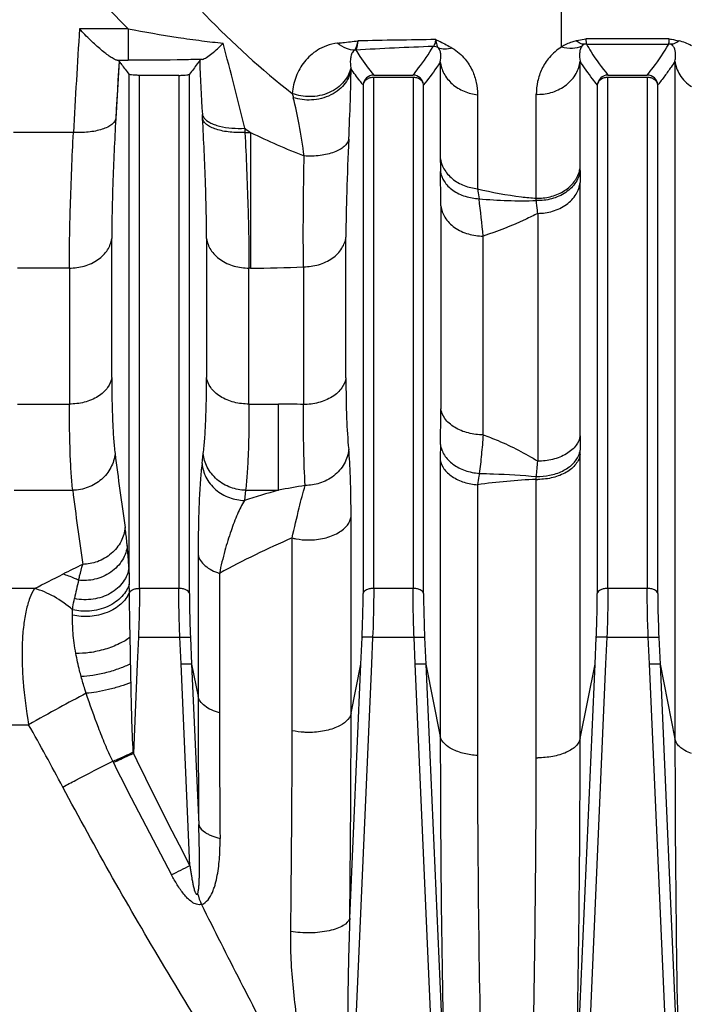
# Model space of a CAD drawing. Extents: x -1680 to 1181, y 8 to 1739.
# Tile 63 of 73: x 575 to 637, y 1014 to 1107. Entities that reach past the tile are written whole.
import ezdxf

# ---------------------------------------------------------------- set-up
doc = ezdxf.new("R2010")
doc.units = 0
doc.header["$LTSCALE"] = 65.395
doc.layers.add('SG48_1', color=7, linetype='CONTINUOUS')

msp = doc.modelspace()

# ---------------------------------------------------------------- linework, layer by layer
at = {"layer": 'SG48_1', "color": 9, "linetype": 'CONTINUOUS'}
for p, q in [((625.449, 1104.427), (625.449, 1107.894)), ((584.721, 1106.136), (580.16, 1106.136)), ((584.721, 1106.136), (584.721, 1103.182)), ((635.557, 1105.201), (627.74, 1105.201)), ((627.785, 1104.702), (635.512, 1104.702)), ((583.882, 1103.102), (583.571, 1097.69)), ((583.691, 1103.182), (584.721, 1103.182)), ((614.058, 1103.035), (614.058, 1094.007)), ((627.198, 1093.122), (627.198, 1103.1)), ((636.103, 1103.107), (636.103, 1039.38)), ((584.808, 1101.874), (584.808, 1055.503)), ((585.804, 1053.531), (585.804, 1101.762)), ((589.493, 1101.762), (589.493, 1053.531)), ((590.488, 1053.053), (590.488, 1101.874)), ((606.808, 1100.864), (606.808, 1053.054)), ((607.804, 1053.531), (607.804, 1101.568)), ((611.493, 1101.568), (611.493, 1053.531)), ((612.488, 1053.053), (612.488, 1100.864)), ((628.808, 1100.864), (628.808, 1053.054)), ((629.804, 1053.531), (629.804, 1101.568)), ((633.493, 1101.568), (633.493, 1053.531)), ((634.488, 1053.053), (634.488, 1100.864)), ((617.552, 1099.946), (617.552, 1091.104)), ((623.072, 1090.208), (623.072, 1099.98)), ((579.591, 1096.388), (573.956, 1096.388)), ((595.706, 1096.388), (596.241, 1096.388)), ((596.241, 1096.388), (596.241, 1083.64)), ((627.194, 1067.871), (627.194, 1091.68)), ((614.103, 1089.492), (614.103, 1070.415)), ((623.214, 1088.789), (623.214, 1065.487)), ((583.194, 1073.356), (583.194, 1086.426)), ((592.103, 1086.421), (592.103, 1073.358)), ((605.194, 1073.316), (605.194, 1086.547)), ((618.083, 1067.97), (618.083, 1086.65)), ((579.214, 1083.64), (574.333, 1083.64)), ((579.214, 1083.64), (579.214, 1070.854)), ((596.083, 1070.854), (596.083, 1083.64)), ((596.241, 1083.64), (596.083, 1083.64)), ((601.214, 1083.767), (601.214, 1070.82)), ((574.333, 1070.854), (579.214, 1070.854)), ((596.083, 1070.854), (598.85, 1070.854)), ((598.85, 1062.753), (598.85, 1070.854)), ((614.058, 1065.595), (614.058, 1039.606)), ((627.198, 1039.4), (627.198, 1066.132)), ((623.072, 1037.598), (623.072, 1063.777)), ((574.023, 1062.753), (579.524, 1062.753)), ((595.773, 1062.753), (595.652, 1061.799)), ((595.773, 1062.753), (598.85, 1062.753)), ((617.552, 1063.275), (617.552, 1037.813)), ((605.674, 1041.787), (605.674, 1060.254)), ((600.137, 1040.145), (600.137, 1058.27)), ((591.307, 1056.709), (591.307, 1043.369)), ((593.309, 1054.943), (593.309, 1041.828)), ((575.931, 1053.522), (572.744, 1053.522)), ((584.847, 1053.156), (584.833, 1053.922)), ((589.493, 1053.531), (585.804, 1053.531)), ((611.493, 1053.531), (607.804, 1053.531)), ((633.493, 1053.531), (629.804, 1053.531)), ((585.703, 1048.934), (589.593, 1048.934)), ((589.704, 1046.433), (589.593, 1048.934)), ((607.703, 1048.934), (607.592, 1046.433)), ((607.703, 1048.934), (611.593, 1048.934)), ((611.704, 1046.433), (611.593, 1048.934)), ((629.703, 1048.934), (629.592, 1046.433)), ((629.703, 1048.934), (633.593, 1048.934)), ((633.704, 1046.433), (633.593, 1048.934)), ((590.536, 1027.456), (589.704, 1046.433)), ((590.699, 1046.412), (591.36, 1031.337)), ((590.699, 1046.412), (591.307, 1043.369)), ((605.55, 1022.526), (606.597, 1046.412)), ((607.592, 1046.433), (605.581, 1000.549)), ((605.674, 1041.787), (606.597, 1046.412)), ((614.321, 986.741), (611.704, 1046.433)), ((612.699, 1046.412), (614.426, 1007.035)), ((612.699, 1046.412), (614.058, 1039.606)), ((629.592, 1046.433), (626.521, 976.376)), ((626.808, 1005.588), (628.597, 1046.412)), ((627.198, 1039.4), (628.597, 1046.412)), ((636.776, 976.376), (633.704, 1046.433)), ((634.699, 1046.412), (636.499, 1005.352)), ((634.699, 1046.412), (636.103, 1039.38)), ((542.648, 1040.711), (575.386, 1040.711))]:
    msp.add_line(p, q, dxfattribs=at)
at = {"layer": 'SG48_1', "color": 6, "linetype": 'CONTINUOUS'}
for p, q in [((589.493, 1101.762), (585.804, 1101.762)), ((591.672, 1065.257), (591.793, 1066.207)), ((590.588, 1048.915), (590.699, 1046.412)), ((606.597, 1046.412), (606.708, 1048.915)), ((612.588, 1048.915), (612.699, 1046.412)), ((628.597, 1046.412), (628.708, 1048.915)), ((634.588, 1048.915), (634.699, 1046.412))]:
    msp.add_line(p, q, dxfattribs=at)
at = {"layer": 'SG48_1', "color": 2, "linetype": 'CONTINUOUS'}
for p, q in [((607.804, 1101.784), (611.49, 1101.784)), ((629.806, 1101.784), (633.491, 1101.784)), ((611.493, 1101.568), (607.804, 1101.568)), ((633.493, 1101.568), (629.804, 1101.568)), ((591.726, 1097.69), (591.703, 1098.085)), ((595.684, 1096.783), (595.706, 1096.388)), ((585.703, 1048.934), (585.592, 1046.433)), ((585.592, 1046.433), (585.223, 1038.008)), ((585.173, 1038.116), (585.215, 1038.136))]:
    msp.add_line(p, q, dxfattribs=at)
at = {"layer": 'SG48_1', "color": 9, "linetype": 'CONTINUOUS'}
msp.add_lwpolyline([(583.882, 1103.102), (583.829, 1102.202), (583.777, 1101.301), (583.725, 1100.399), (583.673, 1099.497), (583.622, 1098.594), (583.571, 1097.69)], dxfattribs=at)
for centre, radius, start, end in [((660.434, 1181.983), 107.169, 220.21513, 225.05056), ((2703.083, 977.29), 2126.83, 176.526814, 176.789863), ((186.602, 997.463), 420.966, 13.64673, 14.77171), ((626.224, 753.255), 351.459, 92.09348, 93.28016), ((627.957, -1.713), 1106.929, 90.741664, 91.119751), ((635.531, 1100.878), 4.238, 60.02483, 77.01824), ((924.261, 1117.017), 333.096, 182.38474, 183.25824), ((610.549, 1103.336), 4.969, 189.58942, 191.12995), ((608.382, 1101.756), 8.401, 191.62228, 194.42055), ((623.218, 1104.591), 4.614, 268.18287, 270.00002), ((639.871, 1158.522), 75.923, 234.40816, 234.92404), ((628.661, 1163.458), 74.494, 244.20219, 248.42777), ((681.458, 1094.038), 67.4, 180.02623, 181.11262), ((444.098, 1089.41), 170.005, 0.02765, 1.11864), ((844.168, 1091.632), 216.974, 179.68729, 179.98729), ((511.89, 1076.86), 106.643, 5.2675, 7.16392), ((621.867, 1136.543), 46.57, 264.8676, 271.49519), ((596.319, 1178.573), 94.932, 269.95309, 272.95559), ((598.864, 989.013), 81.841, 88.35444, 90.00955), ((442.158, 1070.374), 171.945, 358.89711, 0.01391), ((921.602, 1067.889), 294.408, 180.00351, 180.26763), ((687.79, 1065.665), 73.733, 178.91301, 180.05451), ((927.702, 1109.44), 346.902, 187.15946, 188.3158), ((328.972, 1091.497), 295.389, 354.66883, 354.94847), ((625.507, 1006.434), 57.395, 92.43215, 97.96737), ((932.883, 1107.03), 356.122, 187.14211, 188.27315), ((629.176, 955.246), 111.702, 105.75285, 107.46457), ((616.265, 973.371), 91.063, 99.41701, 101.02542), ((632.974, 982.224), 82.833, 113.35503, 118.61051), ((626.838, 959.804), 106.598, 115.78621, 116.90766), ((775.66, 1057.616), 190.864, 180.63434, 181.10913), ((422.802, 1361.855), 344.264, 296.41071, 296.90717), ((653.669, 1036.875), 75.627, 166.68342, 168.02096), ((1954.188, 1043.435), 1362.882, 180.002767, 180.508597), ((1824.318, 1041.895), 1231.009, 180.003094, 180.552415), ((-953.904, 1042.227), 1559.579, 359.276208, 359.983848), ((349.761, 913.2), 259.164, 27.99596, 29.47262), ((-803.834, 1040.577), 1403.97, 359.212525, 359.982371), ((2092.81, 1040.035), 1478.752, 180.016644, 181.278743), ((-948.399, 1040.694), 1575.598, 358.723282, 359.95294), ((2134.15, 1039.837), 1498.048, 180.017483, 181.31906), ((955.518, 1217.83), 411.648, 205.90204, 207.54655), ((1942.931, 1038.238), 1325.38, 180.018379, 181.394216), ((942.375, 1216.282), 401.235, 206.51697, 208.21324), ((-788.934, 1038.871), 1412.006, 358.607845, 359.94837), ((623.218, 1045.595), 7.996, 268.9517, 270.00012), ((597.623, 1026.492), 6.571, 194.51931, 204.02688)]:
    msp.add_arc(centre, radius, start, end, dxfattribs=at)
at = {"layer": 'SG48_1', "color": 2, "linetype": 'CONTINUOUS'}
for centre, radius, start, end in [((627.788, 1103.698), 1.004, 90.20675, 101.33686), ((635.508, 1103.698), 1.004, 78.66317, 89.79933), ((606.118, 1103.137), 1.001, 90.19849, 94.85042), ((607.808, 1100.781), 1.003, 90.20004, 175.25873), ((611.489, 1100.781), 1.003, 4.7379, 89.90776), ((629.808, 1100.781), 1.003, 90.11211, 175.25435), ((633.489, 1100.781), 1.003, 4.73861, 89.88243), ((592.645, 1098.364), 0.99, 213.54783, 216.17013), ((624.526, 1093.455), 2.692, 345.06284, 348.99623), ((624.563, 1093.447), 2.655, 348.99705, 352.96772), ((570.551, 1093.125), 56.647, 359.68751, 359.99686), ((601.544, 1089.089), 21.556, 2.39146, 2.97701), ((623.218, 1095.147), 4.941, 268.30327, 270.00005), ((625.264, 1066.8), 1.954, 342.06157, 351.59539), ((543.539, 1066.136), 83.659, 359.99732, 0.25939), ((625.17, 1066.83), 2.053, 337.31734, 342.07257), ((574.648, 1065.996), 48.474, 357.37671, 357.70122), ((623.218, 1069.889), 6.113, 268.62894, 270.00031), ((600.383, 1045.638), 19.033, 206.06584, 206.49924)]:
    msp.add_arc(centre, radius, start, end, dxfattribs=at)
at = {"layer": 'SG48_1', "color": 9, "linetype": 'CONTINUOUS'}
for points, knots in [([(584.844, 1115.631), (587.081, 1112.773), (591.859, 1107.247), (597.262, 1102.31), (600.154, 1100.064)], [0, 0, 0, 0, 0.497822, 1, 1, 1, 1]), ([(584.721, 1106.136), (586.283, 1105.847), (588.588, 1105.448), (591.57, 1105.019), (592.984, 1104.854), (593.655, 1104.796)], [0, 0, 0, 0, 0.527345, 0.776586, 1, 1, 1, 1]), ([(604.412, 1104.79), (604.052, 1104.748), (603.391, 1104.589), (602.291, 1104.05), (601.241, 1103.106), (600.432, 1101.676), (600.196, 1100.611), (600.154, 1100.064)], [0, 0, 0, 0, 0.15803, 0.293037, 0.53196, 0.760695, 1, 1, 1, 1]), ([(604.412, 1104.79), (604.572, 1104.809), (605.209, 1104.883), (605.847, 1104.951), (606.325, 1105.005)], [0, 0, 0, 0, 0.250648, 1, 1, 1, 1]), ([(606.033, 1104.135), (605.764, 1104.133), (605.167, 1104.251), (604.656, 1104.579), (604.412, 1104.79)], [0, 0, 0, 0, 0.454358, 1, 1, 1, 1]), ([(611.49, 1101.784), (611.672, 1102.005), (612.356, 1102.866), (612.976, 1103.778), (613.386, 1104.48)], [0, 0, 0, 0, 0.260759, 1, 1, 1, 1]), ([(613.629, 1105.124), (613.607, 1104.974), (613.571, 1104.774), (613.473, 1104.561), (613.415, 1104.497), (613.385, 1104.48)], [0, 0, 0, 0, 0.644982, 0.852741, 1, 1, 1, 1]), ([(625.449, 1104.427), (625.019, 1104.165), (624.293, 1103.54), (623.561, 1102.395), (623.157, 1101.203), (623.072, 1100.386), (623.072, 1099.98)], [0, 0, 0, 0, 0.287865, 0.535112, 0.768205, 1, 1, 1, 1]), ([(626.813, 1105.008), (626.678, 1104.976), (626.201, 1104.842), (625.748, 1104.622), (625.449, 1104.427)], [0, 0, 0, 0, 0.279963, 1, 1, 1, 1]), ([(627.355, 1104.498), (627.083, 1104.374), (626.435, 1104.228), (625.782, 1104.326), (625.449, 1104.427)], [0, 0, 0, 0, 0.462273, 1, 1, 1, 1]), ([(627.355, 1104.498), (627.283, 1104.404), (627.187, 1104.181), (627.114, 1103.705), (627.148, 1103.339), (627.198, 1103.101)], [0, 0, 0, 0, 0.247974, 0.491798, 1, 1, 1, 1]), ([(627.591, 1104.682), (627.565, 1104.672), (627.474, 1104.627), (627.399, 1104.556), (627.355, 1104.498)], [0, 0, 0, 0, 0.27847, 1, 1, 1, 1]), ([(627.785, 1104.702), (627.924, 1104.455), (628.53, 1103.438), (629.233, 1102.48), (629.806, 1101.784)], [0, 0, 0, 0, 0.239052, 1, 1, 1, 1]), ([(633.491, 1101.784), (633.688, 1102.023), (634.422, 1102.952), (635.083, 1103.94), (635.512, 1104.702)], [0, 0, 0, 0, 0.261675, 1, 1, 1, 1]), ([(636.103, 1103.107), (636.132, 1103.249), (636.166, 1103.498), (636.163, 1103.853), (636.113, 1104.164), (636.012, 1104.413), (635.87, 1104.591), (635.766, 1104.659), (635.706, 1104.682)], [0, 0, 0, 0, 0.250565, 0.43222, 0.610741, 0.791493, 0.888574, 1, 1, 1, 1]), ([(606.033, 1104.135), (605.913, 1104.074), (605.779, 1103.899), (605.683, 1103.645), (605.617, 1103.365), (605.592, 1102.982), (605.621, 1102.67), (605.649, 1102.508)], [0, 0, 0, 0, 0.230654, 0.346297, 0.465816, 0.720045, 1, 1, 1, 1]), ([(606.115, 1104.138), (606.237, 1103.94), (606.759, 1103.126), (607.341, 1102.353), (607.803, 1101.784)], [0, 0, 0, 0, 0.241208, 1, 1, 1, 1]), ([(614.057, 1103.035), (614.104, 1103.255), (614.137, 1103.598), (614.062, 1104.05), (613.954, 1104.266), (613.871, 1104.352)], [0, 0, 0, 0, 0.49283, 0.737897, 1, 1, 1, 1]), ([(615.181, 1104.326), (615.634, 1104.054), (616.378, 1103.413), (617.1, 1102.252), (617.475, 1101.098), (617.552, 1100.325), (617.552, 1099.946)], [0, 0, 0, 0, 0.305219, 0.55455, 0.781283, 1, 1, 1, 1]), ([(591.686, 1103.261), (591.121, 1103.247), (588.8, 1103.198), (586.478, 1103.182), (584.721, 1103.182)], [0, 0, 0, 0, 0.24348, 1, 1, 1, 1]), ([(614.058, 1103.035), (613.942, 1102.852), (613.453, 1102.105), (612.914, 1101.39), (612.488, 1100.864)], [0, 0, 0, 0, 0.241974, 1, 1, 1, 1]), ([(614.058, 1103.035), (614.101, 1102.657), (614.349, 1101.875), (615.145, 1100.89), (616.265, 1100.206), (617.124, 1099.991), (617.552, 1099.946)], [0, 0, 0, 0, 0.227578, 0.478589, 0.742315, 1, 1, 1, 1]), ([(623.218, 1099.977), (623.689, 1099.977), (624.656, 1100.125), (625.943, 1100.793), (626.867, 1101.838), (627.151, 1102.692), (627.198, 1103.1)], [0, 0, 0, 0, 0.257347, 0.523793, 0.775778, 1, 1, 1, 1]), ([(628.808, 1100.864), (628.659, 1101.048), (628.09, 1101.77), (627.559, 1102.522), (627.198, 1103.1)], [0, 0, 0, 0, 0.25823, 1, 1, 1, 1]), ([(636.103, 1103.107), (635.985, 1102.918), (635.677, 1102.442), (635.141, 1101.692), (634.712, 1101.14), (634.488, 1100.864)], [0, 0, 0, 0, 0.241659, 0.614715, 1, 1, 1, 1]), ([(636.103, 1103.107), (636.155, 1102.651), (636.497, 1101.697), (637.217, 1100.987), (637.647, 1100.7)], [0, 0, 0, 0, 0.470167, 1, 1, 1, 1]), ([(605.649, 1102.508), (605.601, 1102.277), (605.442, 1101.802), (605.018, 1101.139), (604.397, 1100.552), (603.613, 1100.101), (602.727, 1099.824), (601.551, 1099.709), (600.675, 1099.866), (600.154, 1100.064)], [0, 0, 0, 0, 0.104448, 0.219637, 0.345248, 0.479075, 0.616838, 0.753028, 1, 1, 1, 1]), ([(605.673, 1102.377), (605.645, 1102.149), (605.524, 1101.674), (605.147, 1100.995), (604.56, 1100.377), (603.79, 1099.882), (602.899, 1099.556), (601.699, 1099.377), (600.792, 1099.49), (600.246, 1099.664)], [0, 0, 0, 0, 0.100441, 0.212496, 0.336507, 0.470571, 0.610122, 0.748879, 1, 1, 1, 1]), ([(605.46, 1095.772), (605.52, 1096.984), (605.613, 1099.185), (605.666, 1101.388), (605.673, 1102.377)], [0, 0, 0, 0, 0.550931, 1, 1, 1, 1]), ([(606.808, 1100.864), (606.707, 1100.989), (606.314, 1101.483), (605.939, 1101.99), (605.673, 1102.377)], [0, 0, 0, 0, 0.255381, 1, 1, 1, 1]), ([(601.271, 1094.182), (601.139, 1095.173), (600.85, 1097.011), (600.461, 1098.831), (600.246, 1099.664)], [0, 0, 0, 0, 0.537721, 1, 1, 1, 1]), ([(583.571, 1097.69), (583.55, 1097.593), (583.453, 1097.386), (583.185, 1097.115), (582.787, 1096.873), (582.271, 1096.67), (581.659, 1096.515), (580.758, 1096.382), (580.057, 1096.366), (579.591, 1096.388)], [0, 0, 0, 0, 0.06766, 0.150948, 0.255475, 0.381821, 0.526461, 0.682888, 1, 1, 1, 1]), ([(583.571, 1097.69), (583.457, 1095.649), (583.279, 1091.896), (583.194, 1088.139), (583.194, 1086.426)], [0, 0, 0, 0, 0.544041, 1, 1, 1, 1]), ([(592.103, 1086.421), (592.103, 1088.135), (592.018, 1091.893), (591.84, 1095.648), (591.726, 1097.69)], [0, 0, 0, 0, 0.455916, 1, 1, 1, 1]), ([(579.214, 1083.64), (579.214, 1084.556), (579.234, 1086.494), (579.336, 1090.745), (579.476, 1094.078), (579.591, 1096.388)], [0, 0, 0, 0, 0.21533, 0.455961, 1, 1, 1, 1]), ([(595.706, 1096.388), (595.82, 1094.078), (595.999, 1089.83), (596.083, 1085.579), (596.083, 1083.64)], [0, 0, 0, 0, 0.544045, 1, 1, 1, 1]), ([(605.46, 1095.772), (605.437, 1095.646), (605.329, 1095.388), (605.032, 1095.054), (604.611, 1094.763), (603.867, 1094.424), (602.733, 1094.175), (601.773, 1094.15), (601.271, 1094.182)], [0, 0, 0, 0, 0.080327, 0.171494, 0.277622, 0.3996, 0.683882, 1, 1, 1, 1]), ([(605.46, 1095.772), (605.379, 1094.114), (605.252, 1091.04), (605.194, 1087.963), (605.194, 1086.547)], [0, 0, 0, 0, 0.539688, 1, 1, 1, 1]), ([(601.214, 1083.767), (601.201, 1084.528), (601.167, 1087.999), (601.223, 1091.471), (601.271, 1094.182)], [0, 0, 0, 0, 0.219215, 1, 1, 1, 1]), ([(614.058, 1094.007), (614.102, 1093.649), (614.356, 1092.902), (615.161, 1091.978), (616.278, 1091.344), (617.127, 1091.146), (617.552, 1091.104)], [0, 0, 0, 0, 0.222159, 0.471193, 0.737391, 1, 1, 1, 1]), ([(614.07, 1092.73), (614.115, 1092.401), (614.313, 1091.897), (614.772, 1091.336), (615.237, 1090.942), (615.791, 1090.621), (616.605, 1090.298), (617.264, 1090.183), (617.701, 1090.159)], [0, 0, 0, 0, 0.207811, 0.325839, 0.45278, 0.587108, 0.725717, 1, 1, 1, 1]), ([(623.214, 1088.789), (623.684, 1088.789), (624.641, 1088.924), (625.922, 1089.532), (626.854, 1090.493), (627.147, 1091.296), (627.194, 1091.676)], [0, 0, 0, 0, 0.264939, 0.535396, 0.784334, 1, 1, 1, 1]), ([(617.552, 1091.104), (618.909, 1090.766), (620.749, 1090.424), (622.606, 1090.243), (623.072, 1090.208)], [0, 0, 0, 0, 0.749804, 1, 1, 1, 1]), ([(617.552, 1091.104), (617.563, 1091.03), (617.613, 1090.715), (617.663, 1090.4), (617.701, 1090.159)], [0, 0, 0, 0, 0.234851, 1, 1, 1, 1]), ([(623.214, 1088.789), (623.203, 1088.888), (623.159, 1089.288), (623.115, 1089.687), (623.082, 1089.988)], [0, 0, 0, 0, 0.246916, 1, 1, 1, 1]), ([(614.103, 1089.492), (614.15, 1089.115), (614.447, 1088.319), (615.384, 1087.375), (616.663, 1086.781), (617.615, 1086.65), (618.083, 1086.65)], [0, 0, 0, 0, 0.215058, 0.463985, 0.734878, 1, 1, 1, 1]), ([(623.214, 1088.789), (622.832, 1088.589), (621.169, 1087.767), (619.434, 1087.097), (618.083, 1086.65)], [0, 0, 0, 0, 0.232484, 1, 1, 1, 1]), ([(579.214, 1083.64), (579.683, 1083.64), (580.633, 1083.768), (581.91, 1084.348), (582.848, 1085.269), (583.146, 1086.05), (583.194, 1086.418)], [0, 0, 0, 0, 0.267813, 0.540028, 0.787885, 1, 1, 1, 1]), ([(592.103, 1086.418), (592.15, 1086.05), (592.449, 1085.269), (593.386, 1084.348), (594.664, 1083.768), (595.614, 1083.64), (596.083, 1083.64)], [0, 0, 0, 0, 0.212115, 0.459972, 0.732187, 1, 1, 1, 1]), ([(601.214, 1083.767), (601.686, 1083.767), (602.641, 1083.896), (603.92, 1084.481), (604.851, 1085.404), (605.147, 1086.181), (605.194, 1086.547)], [0, 0, 0, 0, 0.269618, 0.542298, 0.789347, 1, 1, 1, 1]), ([(583.194, 1073.36), (583.146, 1073.024), (582.922, 1072.507), (582.417, 1071.943), (581.708, 1071.407), (580.621, 1070.967), (579.682, 1070.854), (579.214, 1070.854)], [0, 0, 0, 0, 0.200937, 0.318159, 0.44626, 0.723314, 1, 1, 1, 1]), ([(583.194, 1073.356), (583.194, 1071.978), (583.22, 1070.045), (583.354, 1067.662), (583.448, 1066.657), (583.504, 1066.205)], [0, 0, 0, 0, 0.577469, 0.809324, 1, 1, 1, 1]), ([(591.793, 1066.206), (591.849, 1066.658), (591.943, 1067.663), (592.076, 1070.047), (592.103, 1071.98), (592.103, 1073.358)], [0, 0, 0, 0, 0.190773, 0.422614, 1, 1, 1, 1]), ([(596.083, 1070.854), (595.615, 1070.854), (594.675, 1070.967), (593.589, 1071.407), (592.879, 1071.943), (592.374, 1072.507), (592.151, 1073.024), (592.103, 1073.36)], [0, 0, 0, 0, 0.276686, 0.55374, 0.681841, 0.799063, 1, 1, 1, 1]), ([(605.194, 1073.326), (605.146, 1072.991), (604.924, 1072.476), (604.421, 1071.912), (603.713, 1071.376), (602.625, 1070.934), (601.683, 1070.82), (601.214, 1070.82)], [0, 0, 0, 0, 0.200131, 0.317045, 0.444975, 0.722286, 1, 1, 1, 1]), ([(605.194, 1073.316), (605.194, 1072.044), (605.225, 1069.802), (605.351, 1067.562), (605.452, 1066.597)], [0, 0, 0, 0, 0.567309, 1, 1, 1, 1]), ([(579.524, 1062.753), (579.467, 1063.266), (579.373, 1064.405), (579.24, 1067.105), (579.214, 1069.293), (579.214, 1070.854)], [0, 0, 0, 0, 0.190797, 0.422692, 1, 1, 1, 1]), ([(596.083, 1070.854), (596.083, 1069.293), (596.056, 1067.105), (595.924, 1064.405), (595.829, 1063.266), (595.773, 1062.753)], [0, 0, 0, 0, 0.577309, 0.809204, 1, 1, 1, 1]), ([(601.366, 1063.207), (601.294, 1064.303), (601.21, 1066.841), (601.203, 1069.38), (601.213, 1070.82)], [0, 0, 0, 0, 0.432561, 1, 1, 1, 1]), ([(618.083, 1067.97), (617.616, 1067.97), (616.68, 1068.08), (615.593, 1068.507), (614.882, 1069.03), (614.377, 1069.579), (614.151, 1070.086), (614.103, 1070.415)], [0, 0, 0, 0, 0.278354, 0.556523, 0.684594, 0.801292, 1, 1, 1, 1]), ([(618.083, 1067.97), (618.06, 1067.654), (618.011, 1067.032), (617.922, 1066.113), (617.832, 1065.218), (617.763, 1064.63), (617.719, 1064.342)], [0, 0, 0, 0, 0.260112, 0.513372, 0.759943, 1, 1, 1, 1]), ([(618.083, 1067.97), (618.553, 1067.797), (620.324, 1067.103), (622.032, 1066.24), (623.214, 1065.487)], [0, 0, 0, 0, 0.263518, 1, 1, 1, 1]), ([(627.194, 1067.88), (627.146, 1067.558), (626.92, 1067.063), (626.419, 1066.528), (625.708, 1066.015), (624.62, 1065.595), (623.683, 1065.487), (623.214, 1065.487)], [0, 0, 0, 0, 0.1954, 0.311109, 0.438848, 0.718411, 1, 1, 1, 1]), ([(605.452, 1066.597), (605.406, 1066.129), (605.099, 1065.171), (604.103, 1064.034), (602.782, 1063.347), (601.82, 1063.204), (601.365, 1063.207)], [0, 0, 0, 0, 0.243707, 0.504953, 0.764155, 1, 1, 1, 1]), ([(605.674, 1060.254), (605.674, 1061.476), (605.655, 1063.191), (605.561, 1065.306), (605.494, 1066.197), (605.452, 1066.597)], [0, 0, 0, 0, 0.577554, 0.810237, 1, 1, 1, 1]), ([(614.071, 1067.064), (614.094, 1066.89), (614.182, 1066.539), (614.521, 1065.867), (615.238, 1065.134), (616.387, 1064.549), (617.265, 1064.374), (617.719, 1064.342)], [0, 0, 0, 0, 0.107882, 0.219518, 0.458452, 0.721096, 1, 1, 1, 1]), ([(583.504, 1066.206), (583.482, 1065.977), (583.392, 1065.52), (583.125, 1064.87), (582.734, 1064.275), (582.065, 1063.58), (580.996, 1062.948), (580.015, 1062.762), (579.524, 1062.753)], [0, 0, 0, 0, 0.120252, 0.241771, 0.36492, 0.489828, 0.743284, 1, 1, 1, 1]), ([(595.773, 1062.753), (595.299, 1062.762), (594.318, 1062.941), (593.234, 1063.573), (592.544, 1064.296), (592.036, 1065.087), (591.834, 1065.764), (591.793, 1066.207)], [0, 0, 0, 0, 0.247946, 0.510669, 0.641302, 0.76767, 1, 1, 1, 1]), ([(614.058, 1065.595), (614.103, 1065.302), (614.301, 1064.853), (614.741, 1064.361), (615.187, 1064.011), (615.718, 1063.722), (616.501, 1063.424), (617.131, 1063.308), (617.552, 1063.275)], [0, 0, 0, 0, 0.198653, 0.3142, 0.440497, 0.575965, 0.717217, 1, 1, 1, 1]), ([(591.672, 1065.257), (591.606, 1064.745), (591.5, 1063.581), (591.392, 1061.636), (591.322, 1059.3), (591.307, 1057.614), (591.307, 1056.709)], [0, 0, 0, 0, 0.180856, 0.409243, 0.68267, 1, 1, 1, 1]), ([(591.672, 1065.257), (591.714, 1064.814), (591.914, 1064.136), (592.422, 1063.345), (593.112, 1062.621), (594.197, 1061.988), (595.178, 1061.808), (595.652, 1061.799)], [0, 0, 0, 0, 0.23232, 0.358697, 0.489344, 0.752082, 1, 1, 1, 1]), ([(617.719, 1064.342), (617.704, 1064.257), (617.643, 1063.903), (617.589, 1063.547), (617.552, 1063.275)], [0, 0, 0, 0, 0.237602, 1, 1, 1, 1]), ([(617.719, 1064.342), (618.165, 1064.331), (619.955, 1064.271), (621.744, 1064.16), (623.083, 1064.052)], [0, 0, 0, 0, 0.249478, 1, 1, 1, 1]), ([(600.137, 1058.27), (600.345, 1059.216), (600.732, 1060.868), (601.16, 1062.509), (601.365, 1063.207)], [0, 0, 0, 0, 0.571429, 1, 1, 1, 1]), ([(595.652, 1061.799), (595.413, 1061.388), (594.954, 1060.449), (594.348, 1058.869), (593.779, 1057.006), (593.457, 1055.66), (593.309, 1054.943)], [0, 0, 0, 0, 0.196551, 0.429668, 0.69769, 1, 1, 1, 1]), ([(601.694, 1058.079), (602.188, 1058.079), (603.15, 1058.185), (604.255, 1058.589), (604.952, 1059.069), (605.325, 1059.45), (605.567, 1059.846), (605.653, 1060.122), (605.674, 1060.254)], [0, 0, 0, 0, 0.304864, 0.591448, 0.71558, 0.823983, 0.917724, 1, 1, 1, 1]), ([(584.447, 1059.268), (584.406, 1058.814), (584.2, 1058.12), (583.678, 1057.318), (582.981, 1056.595), (581.9, 1055.974), (580.932, 1055.796), (580.467, 1055.787)], [0, 0, 0, 0, 0.237398, 0.365388, 0.49671, 0.757591, 1, 1, 1, 1]), ([(584.648, 1057.554), (584.633, 1057.711), (584.575, 1058.283), (584.507, 1058.854), (584.447, 1059.268)], [0, 0, 0, 0, 0.272668, 1, 1, 1, 1]), ([(600.137, 1058.27), (600.253, 1058.24), (600.765, 1058.127), (601.291, 1058.079), (601.694, 1058.079)], [0, 0, 0, 0, 0.230079, 1, 1, 1, 1]), ([(584.648, 1057.554), (584.625, 1057.327), (584.524, 1056.858), (584.1, 1055.935), (583.145, 1054.945), (581.653, 1054.303), (580.578, 1054.239), (580.076, 1054.294)], [0, 0, 0, 0, 0.110787, 0.230285, 0.488817, 0.755353, 1, 1, 1, 1]), ([(584.808, 1055.503), (584.797, 1055.686), (584.751, 1056.37), (584.696, 1057.054), (584.648, 1057.554)], [0, 0, 0, 0, 0.267377, 1, 1, 1, 1]), ([(591.307, 1056.709), (591.34, 1056.514), (591.508, 1056.114), (591.968, 1055.617), (592.588, 1055.217), (593.061, 1055.023), (593.309, 1054.943)], [0, 0, 0, 0, 0.212503, 0.452742, 0.719461, 1, 1, 1, 1]), ([(584.808, 1055.503), (584.781, 1055.261), (584.657, 1054.775), (584.154, 1053.866), (583.084, 1052.951), (581.445, 1052.409), (580.258, 1052.446), (579.689, 1052.571)], [0, 0, 0, 0, 0.111136, 0.226211, 0.470846, 0.733463, 1, 1, 1, 1]), ([(580.076, 1054.294), (580.109, 1054.428), (580.233, 1054.927), (580.364, 1055.425), (580.467, 1055.787)], [0, 0, 0, 0, 0.26868, 1, 1, 1, 1]), ([(580.076, 1054.294), (579.955, 1054.354), (579.476, 1054.576), (578.976, 1054.756), (578.597, 1054.861)], [0, 0, 0, 0, 0.255255, 1, 1, 1, 1]), ([(575.931, 1053.522), (575.755, 1053.241), (575.446, 1052.57), (575.118, 1051.408), (574.89, 1050.014), (574.767, 1048.413), (574.755, 1046.64), (574.891, 1044.044), (575.15, 1042.053), (575.386, 1040.711)], [0, 0, 0, 0, 0.076415, 0.1689, 0.277593, 0.401421, 0.538411, 0.685926, 1, 1, 1, 1]), ([(579.515, 1051.523), (578.978, 1051.988), (577.85, 1052.795), (576.571, 1053.342), (575.931, 1053.522)], [0, 0, 0, 0, 0.516451, 1, 1, 1, 1]), ([(584.833, 1053.922), (584.772, 1053.721), (584.588, 1053.308), (584.157, 1052.736), (583.556, 1052.219), (582.56, 1051.658), (581.168, 1051.313), (580.031, 1051.396), (579.515, 1051.523)], [0, 0, 0, 0, 0.099163, 0.21128, 0.336147, 0.471095, 0.748835, 1, 1, 1, 1]), ([(589.593, 1048.934), (589.577, 1049.337), (589.522, 1050.869), (589.493, 1052.401), (589.493, 1053.531)], [0, 0, 0, 0, 0.263043, 1, 1, 1, 1]), ([(590.488, 1053.054), (590.459, 1053.208), (590.257, 1053.364), (590.009, 1053.458), (589.785, 1053.515), (589.61, 1053.531), (589.493, 1053.531)], [0, 0, 0, 0, 0.404571, 0.547236, 0.698361, 1, 1, 1, 1]), ([(607.804, 1053.531), (607.687, 1053.531), (607.512, 1053.515), (607.287, 1053.458), (607.039, 1053.364), (606.837, 1053.208), (606.808, 1053.054)], [0, 0, 0, 0, 0.301639, 0.452764, 0.595429, 1, 1, 1, 1]), ([(607.804, 1053.531), (607.804, 1053.173), (607.794, 1051.641), (607.751, 1050.109), (607.703, 1048.934)], [0, 0, 0, 0, 0.233223, 1, 1, 1, 1]), ([(611.593, 1048.934), (611.577, 1049.337), (611.522, 1050.869), (611.493, 1052.401), (611.493, 1053.531)], [0, 0, 0, 0, 0.263043, 1, 1, 1, 1]), ([(612.488, 1053.054), (612.459, 1053.208), (612.257, 1053.364), (612.009, 1053.458), (611.785, 1053.515), (611.61, 1053.531), (611.493, 1053.531)], [0, 0, 0, 0, 0.404571, 0.547236, 0.698361, 1, 1, 1, 1]), ([(629.804, 1053.531), (629.687, 1053.531), (629.512, 1053.515), (629.287, 1053.458), (629.039, 1053.364), (628.837, 1053.208), (628.808, 1053.054)], [0, 0, 0, 0, 0.301639, 0.452764, 0.595429, 1, 1, 1, 1]), ([(629.804, 1053.531), (629.804, 1053.173), (629.794, 1051.641), (629.751, 1050.109), (629.703, 1048.934)], [0, 0, 0, 0, 0.233223, 1, 1, 1, 1]), ([(633.593, 1048.934), (633.577, 1049.337), (633.522, 1050.869), (633.493, 1052.401), (633.493, 1053.531)], [0, 0, 0, 0, 0.263043, 1, 1, 1, 1]), ([(634.488, 1053.054), (634.459, 1053.208), (634.257, 1053.364), (634.009, 1053.458), (633.785, 1053.515), (633.61, 1053.531), (633.493, 1053.531)], [0, 0, 0, 0, 0.404571, 0.547236, 0.698361, 1, 1, 1, 1]), ([(584.847, 1053.156), (584.68, 1052.738), (584.236, 1052.157), (583.456, 1051.587), (582.497, 1051.113), (581.151, 1050.812), (580.039, 1050.893), (579.51, 1051.022)], [0, 0, 0, 0, 0.218579, 0.340105, 0.468308, 0.735458, 1, 1, 1, 1]), ([(579.515, 1051.523), (579.527, 1051.613), (579.575, 1051.964), (579.635, 1052.314), (579.689, 1052.571)], [0, 0, 0, 0, 0.25701, 1, 1, 1, 1]), ([(590.488, 1053.053), (590.488, 1052.731), (590.498, 1051.351), (590.541, 1049.972), (590.588, 1048.915)], [0, 0, 0, 0, 0.23322, 1, 1, 1, 1]), ([(606.708, 1048.914), (606.725, 1049.277), (606.779, 1050.656), (606.808, 1052.036), (606.808, 1053.054)], [0, 0, 0, 0, 0.263015, 1, 1, 1, 1]), ([(612.488, 1053.053), (612.488, 1052.731), (612.498, 1051.351), (612.541, 1049.972), (612.588, 1048.915)], [0, 0, 0, 0, 0.23322, 1, 1, 1, 1]), ([(628.708, 1048.914), (628.725, 1049.277), (628.779, 1050.656), (628.808, 1052.036), (628.808, 1053.054)], [0, 0, 0, 0, 0.263015, 1, 1, 1, 1]), ([(634.488, 1053.053), (634.488, 1052.731), (634.498, 1051.351), (634.541, 1049.972), (634.588, 1048.915)], [0, 0, 0, 0, 0.23322, 1, 1, 1, 1]), ([(579.818, 1047.414), (579.756, 1047.743), (579.653, 1048.384), (579.532, 1049.587), (579.506, 1050.462), (579.51, 1051.022)], [0, 0, 0, 0, 0.276871, 0.536943, 1, 1, 1, 1]), ([(579.51, 1051.022), (579.51, 1051.065), (579.512, 1051.232), (579.513, 1051.399), (579.515, 1051.523)], [0, 0, 0, 0, 0.25621, 1, 1, 1, 1]), ([(584.927, 1048.943), (584.618, 1048.703), (583.852, 1048.258), (582.56, 1047.768), (581.175, 1047.463), (580.245, 1047.399), (579.818, 1047.414)], [0, 0, 0, 0, 0.216991, 0.486371, 0.763442, 1, 1, 1, 1]), ([(589.593, 1048.934), (589.714, 1048.94), (589.889, 1048.945), (590.114, 1048.948), (590.26, 1048.947), (590.383, 1048.943), (590.479, 1048.937), (590.544, 1048.928), (590.579, 1048.922), (590.588, 1048.915)], [0, 0, 0, 0, 0.362591, 0.528255, 0.675845, 0.800379, 0.897701, 0.964721, 1, 1, 1, 1]), ([(607.703, 1048.934), (607.583, 1048.94), (607.407, 1048.945), (607.182, 1048.948), (607.037, 1048.947), (606.914, 1048.943), (606.817, 1048.937), (606.753, 1048.929), (606.718, 1048.922), (606.708, 1048.915)], [0, 0, 0, 0, 0.362604, 0.528274, 0.675868, 0.800405, 0.897727, 0.96474, 1, 1, 1, 1]), ([(611.593, 1048.934), (611.714, 1048.94), (611.889, 1048.945), (612.114, 1048.948), (612.26, 1048.947), (612.383, 1048.943), (612.479, 1048.937), (612.544, 1048.928), (612.579, 1048.922), (612.588, 1048.915)], [0, 0, 0, 0, 0.362591, 0.528255, 0.675845, 0.800379, 0.897701, 0.964721, 1, 1, 1, 1]), ([(629.703, 1048.934), (629.583, 1048.94), (629.407, 1048.945), (629.182, 1048.948), (629.037, 1048.947), (628.914, 1048.943), (628.817, 1048.937), (628.753, 1048.929), (628.718, 1048.922), (628.708, 1048.915)], [0, 0, 0, 0, 0.362604, 0.528274, 0.675868, 0.800405, 0.897727, 0.96474, 1, 1, 1, 1]), ([(633.593, 1048.934), (633.714, 1048.94), (633.889, 1048.945), (634.114, 1048.948), (634.26, 1048.947), (634.383, 1048.943), (634.479, 1048.937), (634.544, 1048.928), (634.579, 1048.922), (634.588, 1048.915)], [0, 0, 0, 0, 0.362591, 0.528255, 0.675845, 0.800379, 0.897701, 0.964721, 1, 1, 1, 1]), ([(580.316, 1045.235), (580.266, 1045.421), (580.078, 1046.143), (579.922, 1046.872), (579.818, 1047.414)], [0, 0, 0, 0, 0.258754, 1, 1, 1, 1]), ([(584.97, 1046.444), (584.634, 1046.274), (583.883, 1045.957), (582.693, 1045.587), (581.482, 1045.332), (580.684, 1045.247), (580.316, 1045.235)], [0, 0, 0, 0, 0.233869, 0.503965, 0.771899, 1, 1, 1, 1]), ([(580.789, 1043.662), (580.747, 1043.793), (580.581, 1044.315), (580.424, 1044.84), (580.316, 1045.235)], [0, 0, 0, 0, 0.250926, 1, 1, 1, 1]), ([(585.002, 1044.689), (584.676, 1044.556), (583.977, 1044.307), (582.896, 1044.003), (581.82, 1043.78), (581.116, 1043.687), (580.789, 1043.662)], [0, 0, 0, 0, 0.242748, 0.51104, 0.773434, 1, 1, 1, 1]), ([(580.789, 1043.662), (579.94, 1043.217), (578.133, 1042.245), (576.339, 1041.248), (575.386, 1040.711)], [0, 0, 0, 0, 0.466982, 1, 1, 1, 1]), ([(583.286, 1037.275), (583.033, 1037.791), (582.568, 1038.842), (581.727, 1040.969), (581.156, 1042.584), (580.789, 1043.662)], [0, 0, 0, 0, 0.251418, 0.501941, 1, 1, 1, 1]), ([(593.309, 1041.829), (593.051, 1041.903), (592.569, 1042.075), (591.948, 1042.432), (591.502, 1042.86), (591.339, 1043.205), (591.307, 1043.369)], [0, 0, 0, 0, 0.305505, 0.579586, 0.809961, 1, 1, 1, 1]), ([(605.674, 1041.787), (605.561, 1041.22), (604.792, 1040.647), (603.845, 1040.286), (603.158, 1040.111), (602.434, 1040.009), (601.94, 1039.986), (601.694, 1039.986)], [0, 0, 0, 0, 0.378605, 0.521206, 0.676947, 0.839022, 1, 1, 1, 1]), ([(601.694, 1039.986), (601.554, 1039.986), (601.031, 1040), (600.51, 1040.065), (600.137, 1040.144)], [0, 0, 0, 0, 0.269281, 1, 1, 1, 1]), ([(617.552, 1037.819), (617.131, 1037.845), (616.508, 1037.931), (615.717, 1038.165), (614.858, 1038.521), (614.165, 1039.069), (614.058, 1039.606)], [0, 0, 0, 0, 0.308083, 0.458587, 0.599354, 1, 1, 1, 1]), ([(627.198, 1039.4), (627.175, 1039.282), (627.077, 1039.034), (626.808, 1038.691), (626.41, 1038.373), (625.688, 1037.986), (624.605, 1037.678), (623.685, 1037.599), (623.218, 1037.599)], [0, 0, 0, 0, 0.077955, 0.169543, 0.278684, 0.405606, 0.697608, 1, 1, 1, 1]), ([(637.648, 1037.992), (637.436, 1038.073), (637.092, 1038.232), (636.671, 1038.519), (636.317, 1038.86), (636.144, 1039.173), (636.103, 1039.38)], [0, 0, 0, 0, 0.31641, 0.525017, 0.706745, 1, 1, 1, 1]), ([(578.597, 1034.854), (579, 1035.068), (580.556, 1035.888), (582.121, 1036.693), (583.286, 1037.275)], [0, 0, 0, 0, 0.259476, 1, 1, 1, 1]), ([(622.056, 970.55), (621.387, 971.008), (620.144, 972.061), (618.445, 973.804), (616.841, 975.636), (614.784, 978.147), (612.315, 981.367), (609.443, 985.297), (606.633, 989.273), (603.872, 993.282), (601.153, 997.319), (597.581, 1002.738), (593.213, 1009.575), (588.137, 1017.882), (583.244, 1026.299), (580.12, 1031.989), (578.597, 1034.854)], [0, 0, 0, 0, 0.031233, 0.062484, 0.093737, 0.12499, 0.187494, 0.249998, 0.312502, 0.375005, 0.437507, 0.500009, 0.62501, 0.750009, 0.875006, 1, 1, 1, 1]), ([(591.262, 1024.845), (591.277, 1024.874), (591.302, 1024.948), (591.34, 1025.129), (591.372, 1025.402), (591.4, 1025.762), (591.418, 1026.151), (591.43, 1026.556), (591.439, 1027.115), (591.441, 1027.827), (591.433, 1028.692), (591.415, 1029.568), (591.391, 1030.451), (591.371, 1031.041), (591.36, 1031.337)], [0, 0, 0, 0, 0.015309, 0.035591, 0.085283, 0.141751, 0.202147, 0.264702, 0.328712, 0.459615, 0.592915, 0.727709, 0.863498, 1, 1, 1, 1]), ([(591.36, 1031.337), (591.435, 1031.016), (591.799, 1030.671), (592.283, 1030.399), (592.739, 1030.197), (593.109, 1030.087), (593.366, 1030.026)], [0, 0, 0, 0, 0.398849, 0.533502, 0.680237, 1, 1, 1, 1]), ([(591.621, 1023.816), (592.11, 1023.959), (592.524, 1024.609), (592.802, 1025.33), (592.968, 1025.866), (593.121, 1026.557), (593.246, 1027.407), (593.351, 1028.564), (593.372, 1029.44), (593.366, 1030.026)], [0, 0, 0, 0, 0.228413, 0.289923, 0.352271, 0.478853, 0.607341, 0.737226, 1, 1, 1, 1]), ([(590.536, 1027.457), (590.24, 1027.303), (589.667, 1027.012), (589.09, 1026.727), (588.811, 1026.594)], [0, 0, 0, 0, 0.518732, 1, 1, 1, 1]), ([(590.536, 1027.457), (590.553, 1027.336), (590.587, 1027.093), (590.641, 1026.728), (590.7, 1026.364), (590.752, 1026.062), (590.798, 1025.82), (590.835, 1025.64), (590.875, 1025.46), (590.92, 1025.281), (590.962, 1025.133), (591.002, 1025.016), (591.036, 1024.931), (591.069, 1024.862), (591.104, 1024.813), (591.134, 1024.781), (591.174, 1024.764), (591.214, 1024.779), (591.241, 1024.809), (591.255, 1024.832), (591.262, 1024.845)], [0, 0, 0, 0, 0.126069, 0.252171, 0.378314, 0.504508, 0.567629, 0.630767, 0.693923, 0.757095, 0.820261, 0.851824, 0.883329, 0.91464, 0.930091, 0.945092, 0.958961, 0.972118, 0.985826, 1, 1, 1, 1]), ([(591.621, 1023.816), (591.55, 1023.799), (591.397, 1023.779), (591.163, 1023.818), (590.932, 1023.909), (590.636, 1024.088), (590.304, 1024.381), (589.952, 1024.782), (589.634, 1025.215), (589.341, 1025.664), (589.067, 1026.126), (588.895, 1026.439), (588.809, 1026.597)], [0, 0, 0, 0, 0.052904, 0.109295, 0.168887, 0.230577, 0.357082, 0.485294, 0.613951, 0.742694, 0.871387, 1, 1, 1, 1]), ([(591.621, 1023.816), (592.816, 1021.405), (595.244, 1016.594), (598.984, 1009.421), (602.82, 1002.284), (606.094, 996.37), (608.764, 991.664), (610.796, 988.15), (612.863, 984.659), (614.625, 981.776), (616.069, 979.495), (617.176, 977.805), (618.313, 976.141), (619.493, 974.518), (620.532, 973.216), (621.416, 972.232), (622.113, 971.539), (622.853, 970.909), (623.651, 970.376), (624.518, 969.996), (625.141, 969.9), (625.449, 969.9)], [0, 0, 0, 0, 0.125293, 0.250838, 0.376595, 0.50251, 0.565502, 0.628497, 0.691468, 0.754376, 0.785785, 0.817141, 0.848422, 0.879583, 0.910546, 0.925918, 0.941163, 0.956248, 0.971104, 0.985673, 1, 1, 1, 1]), ([(605.55, 1022.526), (605.476, 1022.229), (605.026, 1021.841), (604.323, 1021.527), (603.581, 1021.315), (602.738, 1021.18), (601.831, 1021.124), (600.91, 1021.152), (600.301, 1021.228), (600.004, 1021.281)], [0, 0, 0, 0, 0.153832, 0.26341, 0.393021, 0.538023, 0.692216, 0.848601, 1, 1, 1, 1]), ([(605.55, 1022.526), (605.481, 1020.691), (605.411, 1017.932), (605.361, 1014.247), (605.344, 1011.475), (605.347, 1008.704), (605.373, 1005.944), (605.422, 1003.66), (605.491, 1001.864), (605.543, 1000.982), (605.581, 1000.549)], [0, 0, 0, 0, 0.250589, 0.376627, 0.502831, 0.628977, 0.754742, 0.879412, 0.940701, 1, 1, 1, 1]), ([(604.278, 999.799), (604.02, 1000.199), (603.586, 1001.048), (603.057, 1002.368), (602.606, 1003.709), (602.08, 1005.509), (601.528, 1007.774), (600.987, 1010.5), (600.556, 1013.22), (600.234, 1015.927), (600.032, 1018.612), (599.992, 1020.396), (600.004, 1021.281)], [0, 0, 0, 0, 0.064638, 0.128988, 0.193054, 0.256859, 0.383708, 0.509552, 0.634301, 0.757798, 0.87981, 1, 1, 1, 1])]:
    msp.add_open_spline(points, degree=3, knots=knots, dxfattribs=at)
at = {"layer": 'SG48_1', "color": 6, "linetype": 'CONTINUOUS'}
for points, knots in [([(583.691, 1103.182), (583.594, 1103.205), (583.376, 1103.306), (583.029, 1103.518), (582.621, 1103.814), (582.17, 1104.179), (581.689, 1104.602), (581.003, 1105.248), (580.496, 1105.77), (580.16, 1106.136)], [0, 0, 0, 0, 0.064244, 0.153802, 0.26382, 0.390048, 0.529134, 0.678473, 1, 1, 1, 1]), ([(591.686, 1103.261), (591.752, 1103.278), (591.894, 1103.337), (592.205, 1103.51), (592.629, 1103.818), (593.148, 1104.268), (593.487, 1104.612), (593.655, 1104.796)], [0, 0, 0, 0, 0.080929, 0.181146, 0.424241, 0.703735, 1, 1, 1, 1]), ([(583.882, 1103.102), (583.868, 1103.122), (583.8, 1103.153), (583.735, 1103.171), (583.691, 1103.182)], [0, 0, 0, 0, 0.35388, 1, 1, 1, 1]), ([(583.882, 1103.102), (583.955, 1102.999), (584.254, 1102.582), (584.566, 1102.176), (584.809, 1101.874)], [0, 0, 0, 0, 0.245618, 1, 1, 1, 1]), ([(591.453, 1103.157), (591.378, 1103.049), (591.067, 1102.614), (590.741, 1102.189), (590.488, 1101.874)], [0, 0, 0, 0, 0.245394, 1, 1, 1, 1]), ([(591.686, 1103.261), (591.633, 1103.247), (591.553, 1103.223), (591.471, 1103.182), (591.453, 1103.157)], [0, 0, 0, 0, 0.637923, 1, 1, 1, 1]), ([(585.804, 1101.762), (585.65, 1101.762), (585.398, 1101.769), (585.09, 1101.796), (584.918, 1101.825), (584.839, 1101.852), (584.815, 1101.866), (584.809, 1101.874)], [0, 0, 0, 0, 0.455252, 0.750611, 0.920383, 0.969805, 1, 1, 1, 1]), ([(589.493, 1101.762), (589.646, 1101.762), (589.899, 1101.769), (590.207, 1101.796), (590.379, 1101.825), (590.458, 1101.852), (590.482, 1101.866), (590.488, 1101.874)], [0, 0, 0, 0, 0.455237, 0.750587, 0.920355, 0.969769, 1, 1, 1, 1]), ([(589.704, 1046.433), (589.825, 1046.438), (590, 1046.443), (590.225, 1046.445), (590.371, 1046.444), (590.494, 1046.44), (590.59, 1046.435), (590.655, 1046.426), (590.69, 1046.419), (590.699, 1046.412)], [0, 0, 0, 0, 0.362489, 0.528121, 0.675698, 0.800241, 0.897595, 0.964667, 1, 1, 1, 1]), ([(611.704, 1046.433), (611.825, 1046.438), (612, 1046.443), (612.225, 1046.445), (612.371, 1046.444), (612.494, 1046.44), (612.59, 1046.435), (612.655, 1046.426), (612.69, 1046.419), (612.699, 1046.412)], [0, 0, 0, 0, 0.362489, 0.528121, 0.675698, 0.800241, 0.897595, 0.964667, 1, 1, 1, 1]), ([(633.704, 1046.433), (633.825, 1046.438), (634, 1046.443), (634.225, 1046.445), (634.371, 1046.444), (634.494, 1046.44), (634.59, 1046.435), (634.655, 1046.426), (634.69, 1046.419), (634.699, 1046.412)], [0, 0, 0, 0, 0.362489, 0.528121, 0.675698, 0.800241, 0.897595, 0.964667, 1, 1, 1, 1])]:
    msp.add_open_spline(points, degree=3, knots=knots, dxfattribs=at)
at = {"layer": 'SG48_1', "color": 2, "linetype": 'CONTINUOUS'}
for points, knots in [([(606.102, 1104.25), (606.145, 1104.345), (606.226, 1104.596), (606.288, 1104.851), (606.325, 1105.005)], [0, 0, 0, 0, 0.39745, 1, 1, 1, 1]), ([(606.325, 1105.005), (606.305, 1104.893), (606.27, 1104.694), (606.216, 1104.437), (606.166, 1104.261), (606.136, 1104.167), (606.115, 1104.138)], [0, 0, 0, 0, 0.383219, 0.676037, 0.880662, 1, 1, 1, 1]), ([(613.629, 1105.124), (613.768, 1105.063), (614.296, 1104.819), (614.811, 1104.545), (615.181, 1104.326)], [0, 0, 0, 0, 0.260659, 1, 1, 1, 1]), ([(613.871, 1104.352), (613.819, 1104.439), (613.728, 1104.696), (613.664, 1104.958), (613.629, 1105.124)], [0, 0, 0, 0, 0.371927, 1, 1, 1, 1]), ([(626.813, 1105.008), (626.89, 1105.025), (627.197, 1105.094), (627.507, 1105.156), (627.74, 1105.201)], [0, 0, 0, 0, 0.247496, 1, 1, 1, 1]), ([(627.591, 1104.682), (627.463, 1104.678), (627.174, 1104.745), (626.934, 1104.907), (626.813, 1105.008)], [0, 0, 0, 0, 0.449568, 1, 1, 1, 1]), ([(627.74, 1105.201), (627.74, 1105.137), (627.741, 1105.024), (627.749, 1104.876), (627.761, 1104.773), (627.774, 1104.719), (627.785, 1104.702)], [0, 0, 0, 0, 0.380438, 0.674588, 0.88069, 1, 1, 1, 1]), ([(635.512, 1104.702), (635.523, 1104.719), (635.535, 1104.773), (635.548, 1104.876), (635.555, 1105.024), (635.557, 1105.137), (635.557, 1105.201)], [0, 0, 0, 0, 0.119332, 0.325433, 0.619574, 1, 1, 1, 1]), ([(635.557, 1105.201), (635.635, 1105.186), (635.945, 1105.125), (636.253, 1105.06), (636.483, 1105.008)], [0, 0, 0, 0, 0.252203, 1, 1, 1, 1]), ([(636.483, 1105.008), (636.36, 1104.905), (636.119, 1104.743), (635.831, 1104.678), (635.706, 1104.682)], [0, 0, 0, 0, 0.56194, 1, 1, 1, 1]), ([(606.033, 1104.135), (606.036, 1104.138), (606.049, 1104.153), (606.06, 1104.17), (606.068, 1104.183)], [0, 0, 0, 0, 0.221466, 1, 1, 1, 1]), ([(606.068, 1104.183), (606.071, 1104.188), (606.083, 1104.21), (606.094, 1104.232), (606.102, 1104.25)], [0, 0, 0, 0, 0.226271, 1, 1, 1, 1]), ([(615.181, 1104.326), (614.95, 1104.258), (614.504, 1104.186), (614.057, 1104.273), (613.871, 1104.352)], [0, 0, 0, 0, 0.542418, 1, 1, 1, 1]), ([(607.804, 1101.568), (607.682, 1101.568), (607.445, 1101.534), (607.13, 1101.387), (606.897, 1101.158), (606.821, 1100.961), (606.808, 1100.864)], [0, 0, 0, 0, 0.275416, 0.537392, 0.778056, 1, 1, 1, 1]), ([(612.488, 1100.864), (612.476, 1100.961), (612.399, 1101.158), (612.167, 1101.387), (611.852, 1101.534), (611.614, 1101.568), (611.493, 1101.568)], [0, 0, 0, 0, 0.221944, 0.462608, 0.724584, 1, 1, 1, 1]), ([(629.804, 1101.568), (629.682, 1101.568), (629.445, 1101.534), (629.13, 1101.387), (628.897, 1101.158), (628.821, 1100.961), (628.808, 1100.864)], [0, 0, 0, 0, 0.275416, 0.537392, 0.778056, 1, 1, 1, 1]), ([(634.488, 1100.864), (634.476, 1100.961), (634.399, 1101.158), (634.167, 1101.387), (633.852, 1101.534), (633.614, 1101.568), (633.493, 1101.568)], [0, 0, 0, 0, 0.221944, 0.462608, 0.724584, 1, 1, 1, 1]), ([(591.703, 1098.085), (591.708, 1098.062), (591.733, 1097.968), (591.778, 1097.879), (591.819, 1097.817)], [0, 0, 0, 0, 0.235445, 1, 1, 1, 1]), ([(595.706, 1096.388), (595.239, 1096.366), (594.539, 1096.382), (593.637, 1096.515), (593.026, 1096.67), (592.51, 1096.873), (592.112, 1097.115), (591.843, 1097.386), (591.746, 1097.593), (591.726, 1097.69)], [0, 0, 0, 0, 0.317112, 0.473541, 0.618182, 0.744529, 0.849055, 0.932342, 1, 1, 1, 1]), ([(591.845, 1097.78), (591.984, 1097.59), (592.314, 1097.354), (592.829, 1097.128), (593.523, 1096.918), (594.486, 1096.775), (595.283, 1096.765), (595.684, 1096.783)], [0, 0, 0, 0, 0.173017, 0.286334, 0.415527, 0.704584, 1, 1, 1, 1]), ([(627.197, 1092.816), (627.174, 1092.631), (627.081, 1092.249), (626.705, 1091.49), (625.864, 1090.663), (624.539, 1090.084), (623.56, 1089.975), (623.082, 1089.988)], [0, 0, 0, 0, 0.103241, 0.215169, 0.464157, 0.735591, 1, 1, 1, 1]), ([(623.218, 1090.206), (623.666, 1090.206), (624.551, 1090.326), (625.742, 1090.854), (626.664, 1091.678), (627.03, 1092.396), (627.128, 1092.761)], [0, 0, 0, 0, 0.269714, 0.529416, 0.772717, 1, 1, 1, 1]), ([(623.083, 1064.052), (623.5, 1064.043), (624.346, 1064.115), (625.53, 1064.496), (626.5, 1065.136), (626.937, 1065.735), (627.064, 1066.038)], [0, 0, 0, 0, 0.266706, 0.539426, 0.789277, 1, 1, 1, 1]), ([(627.198, 1066.132), (627.173, 1065.97), (627.074, 1065.641), (626.796, 1065.19), (626.399, 1064.782), (625.709, 1064.298), (624.635, 1063.884), (623.701, 1063.776), (623.218, 1063.776)], [0, 0, 0, 0, 0.098786, 0.203577, 0.316776, 0.439294, 0.709014, 1, 1, 1, 1]), ([(584.847, 1053.156), (584.881, 1053.216), (584.993, 1053.327), (585.218, 1053.441), (585.496, 1053.514), (585.699, 1053.531), (585.804, 1053.531)], [0, 0, 0, 0, 0.19314, 0.430165, 0.70463, 1, 1, 1, 1]), ([(585.804, 1053.531), (585.804, 1053.173), (585.794, 1051.641), (585.751, 1050.109), (585.703, 1048.934)], [0, 0, 0, 0, 0.233223, 1, 1, 1, 1]), ([(584.927, 1048.943), (584.916, 1049.316), (584.883, 1050.72), (584.869, 1052.125), (584.847, 1053.156)], [0, 0, 0, 0, 0.265734, 1, 1, 1, 1]), ([(584.97, 1046.444), (584.957, 1047.069), (584.944, 1047.902), (584.931, 1048.735), (584.927, 1048.943)], [0, 0, 0, 0, 0.750346, 1, 1, 1, 1]), ([(585.215, 1038.136), (585.149, 1039.216), (585.07, 1041.401), (585.022, 1043.586), (585.002, 1044.689)], [0, 0, 0, 0, 0.495194, 1, 1, 1, 1]), ([(583.286, 1037.275), (583.437, 1037.338), (584.07, 1037.608), (584.697, 1037.893), (585.173, 1038.116)], [0, 0, 0, 0, 0.237806, 1, 1, 1, 1]), ([(585.223, 1038.009), (585.059, 1037.93), (584.439, 1037.634), (583.814, 1037.348), (583.349, 1037.146)], [0, 0, 0, 0, 0.263769, 1, 1, 1, 1])]:
    msp.add_open_spline(points, degree=3, knots=knots, dxfattribs=at)
at = {"layer": 'SG48_1', "color": 9, "linetype": 'CONTINUOUS'}
msp.add_open_spline([(613.871, 1104.352), (613.725, 1104.434), (613.553, 1104.479), (613.386, 1104.48)], degree=3, dxfattribs=at)
at = {"layer": 'SG48_1', "color": 2, "linetype": 'CONTINUOUS'}
msp.add_open_spline([(585.002, 1044.689), (584.992, 1045.274), (584.981, 1045.859), (584.97, 1046.444)], degree=3, dxfattribs=at)

doc.saveas('drawing.dxf')
